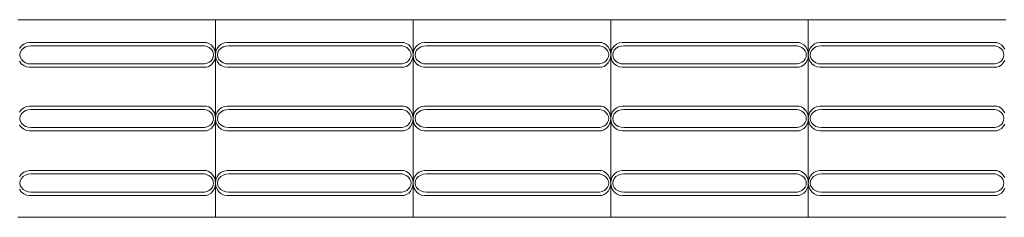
# Model space of a CAD drawing. Extents: x 5066 to 9756, y -2696 to -1109.
# Tile 69 of 208: x 9388.657 to 9391.148, y -2588.413 to -2587.913. Entities that reach past the tile are written whole.
import ezdxf

# ---------------------------------------------------------------- set-up
doc = ezdxf.new("R2010")
doc.units = 0
doc.header["$MEASUREMENT"] = 0
doc.layers.add('IFC-Elemento construtivo genérico-Contorno', color=253, linetype='CONTINUOUS', lineweight=5)

msp = doc.modelspace()

# ---------------------------------------------------------------- linework, layer by layer
at = {"layer": 'IFC-Elemento construtivo genérico-Contorno', "color": 8, "lineweight": 5}
for p, q in [((9388.6524, -2587.9131), (9389.1524, -2587.9131)), ((9389.1524, -2588.4131), (9389.1524, -2587.9131)), ((9389.1524, -2587.9131), (9389.6524, -2587.9131)), ((9389.6524, -2588.4131), (9389.6524, -2587.9131)), ((9389.6524, -2587.9131), (9390.1524, -2587.9131)), ((9390.1524, -2587.9131), (9390.6524, -2587.9131)), ((9390.1524, -2588.4131), (9390.1524, -2587.9131)), ((9390.6524, -2587.9131), (9391.1524, -2587.9131)), ((9390.6524, -2588.4131), (9390.6524, -2587.9131)), ((9388.6563, -2587.9864), (9388.661, -2587.9799)), ((9388.661, -2587.9799), (9388.667, -2587.9749)), ((9388.667, -2587.9749), (9388.674, -2587.9717)), ((9388.6717, -2587.9822), (9388.6786, -2587.9799)), ((9388.674, -2587.9717), (9388.6816, -2587.9706)), ((9388.6786, -2587.9799), (9388.686, -2587.9791)), ((9388.6816, -2587.9706), (9389.1292, -2587.9706)), ((9388.686, -2587.9791), (9389.1246, -2587.9791)), ((9389.1246, -2587.9791), (9389.1309, -2587.9809)), ((9389.1292, -2587.9706), (9389.1355, -2587.973)), ((9389.1309, -2587.9809), (9389.1364, -2587.9837)), ((9389.1355, -2587.973), (9389.1412, -2587.9769)), ((9389.1412, -2587.9769), (9389.1459, -2587.982)), ((9389.1563, -2587.9864), (9389.161, -2587.9799)), ((9389.161, -2587.9799), (9389.167, -2587.9749)), ((9389.167, -2587.9749), (9389.174, -2587.9717)), ((9389.1717, -2587.9822), (9389.1786, -2587.9799)), ((9389.174, -2587.9717), (9389.1816, -2587.9706)), ((9389.1786, -2587.9799), (9389.186, -2587.9791)), ((9389.1816, -2587.9706), (9389.6292, -2587.9706)), ((9389.186, -2587.9791), (9389.6246, -2587.9791)), ((9389.6246, -2587.9791), (9389.6309, -2587.9809)), ((9389.6292, -2587.9706), (9389.6355, -2587.973)), ((9389.6309, -2587.9809), (9389.6364, -2587.9837)), ((9389.6355, -2587.973), (9389.6412, -2587.9769)), ((9389.6412, -2587.9769), (9389.6459, -2587.982)), ((9389.6563, -2587.9864), (9389.661, -2587.9799)), ((9389.661, -2587.9799), (9389.667, -2587.9749)), ((9389.667, -2587.9749), (9389.674, -2587.9717)), ((9389.6717, -2587.9822), (9389.6786, -2587.9799)), ((9389.674, -2587.9717), (9389.6816, -2587.9706)), ((9389.6786, -2587.9799), (9389.686, -2587.9791)), ((9389.6816, -2587.9706), (9390.1292, -2587.9706)), ((9389.686, -2587.9791), (9390.1246, -2587.9791)), ((9390.1246, -2587.9791), (9390.1309, -2587.9809)), ((9390.1292, -2587.9706), (9390.1355, -2587.973)), ((9390.1309, -2587.9809), (9390.1364, -2587.9837)), ((9390.1355, -2587.973), (9390.1412, -2587.9769)), ((9390.1412, -2587.9769), (9390.1459, -2587.982)), ((9390.1563, -2587.9864), (9390.161, -2587.9799)), ((9390.161, -2587.9799), (9390.167, -2587.9749)), ((9390.167, -2587.9749), (9390.174, -2587.9717)), ((9390.1717, -2587.9822), (9390.1786, -2587.9799)), ((9390.174, -2587.9717), (9390.1816, -2587.9706)), ((9390.1786, -2587.9799), (9390.186, -2587.9791)), ((9390.1816, -2587.9706), (9390.6292, -2587.9706)), ((9390.186, -2587.9791), (9390.6246, -2587.9791)), ((9390.6246, -2587.9791), (9390.6309, -2587.9809)), ((9390.6292, -2587.9706), (9390.6355, -2587.973)), ((9390.6309, -2587.9809), (9390.6364, -2587.9837)), ((9390.6355, -2587.973), (9390.6412, -2587.9769)), ((9390.6412, -2587.9769), (9390.6459, -2587.982)), ((9390.6563, -2587.9864), (9390.661, -2587.9799)), ((9390.661, -2587.9799), (9390.667, -2587.9749)), ((9390.667, -2587.9749), (9390.674, -2587.9717)), ((9390.6717, -2587.9822), (9390.6786, -2587.9799)), ((9390.674, -2587.9717), (9390.6816, -2587.9706)), ((9390.6786, -2587.9799), (9390.686, -2587.9791)), ((9390.6816, -2587.9706), (9391.1292, -2587.9706)), ((9390.686, -2587.9791), (9391.1246, -2587.9791)), ((9391.1246, -2587.9791), (9391.1309, -2587.9809)), ((9391.1292, -2587.9706), (9391.1355, -2587.973)), ((9391.1309, -2587.9809), (9391.1364, -2587.9837)), ((9391.1355, -2587.973), (9391.1412, -2587.9769)), ((9391.1412, -2587.9769), (9391.1459, -2587.982)), ((9388.6574, -2588.0021), (9388.6584, -2587.9962)), ((9388.6574, -2588.0021), (9388.6584, -2588.0081)), ((9388.6584, -2587.9962), (9388.6612, -2587.9906)), ((9388.6612, -2587.9906), (9388.6658, -2587.9859)), ((9388.6658, -2587.9859), (9388.6717, -2587.9822)), ((9389.1364, -2587.9837), (9389.141, -2587.9874)), ((9389.141, -2587.9874), (9389.1445, -2587.9919)), ((9389.1445, -2587.9919), (9389.1467, -2587.9969)), ((9389.1459, -2587.982), (9389.1495, -2587.9881)), ((9389.1467, -2587.9969), (9389.1474, -2588.0021)), ((9389.1467, -2588.0074), (9389.1474, -2588.0021)), ((9389.1495, -2587.9881), (9389.1517, -2587.995)), ((9389.1517, -2587.995), (9389.1524, -2588.0021)), ((9389.1517, -2588.0093), (9389.1524, -2588.0021)), ((9389.1524, -2588.0021), (9389.1534, -2587.994)), ((9389.1524, -2588.0021), (9389.1534, -2588.0103)), ((9389.1534, -2587.994), (9389.1563, -2587.9864)), ((9389.1574, -2588.0021), (9389.1584, -2587.9962)), ((9389.1574, -2588.0021), (9389.1584, -2588.0081)), ((9389.1584, -2587.9962), (9389.1612, -2587.9906)), ((9389.1612, -2587.9906), (9389.1658, -2587.9859)), ((9389.1658, -2587.9859), (9389.1717, -2587.9822)), ((9389.6364, -2587.9837), (9389.641, -2587.9874)), ((9389.641, -2587.9874), (9389.6445, -2587.9919)), ((9389.6445, -2587.9919), (9389.6467, -2587.9969)), ((9389.6459, -2587.982), (9389.6495, -2587.9881)), ((9389.6467, -2587.9969), (9389.6474, -2588.0021)), ((9389.6467, -2588.0074), (9389.6474, -2588.0021)), ((9389.6495, -2587.9881), (9389.6517, -2587.995)), ((9389.6517, -2587.995), (9389.6524, -2588.0021)), ((9389.6517, -2588.0093), (9389.6524, -2588.0021)), ((9389.6524, -2588.0021), (9389.6534, -2587.994)), ((9389.6524, -2588.0021), (9389.6534, -2588.0103)), ((9389.6534, -2587.994), (9389.6563, -2587.9864)), ((9389.6574, -2588.0021), (9389.6584, -2587.9962)), ((9389.6574, -2588.0021), (9389.6584, -2588.0081)), ((9389.6584, -2587.9962), (9389.6612, -2587.9906)), ((9389.6612, -2587.9906), (9389.6658, -2587.9859)), ((9389.6658, -2587.9859), (9389.6717, -2587.9822)), ((9390.1364, -2587.9837), (9390.141, -2587.9874)), ((9390.141, -2587.9874), (9390.1445, -2587.9919)), ((9390.1445, -2587.9919), (9390.1467, -2587.9969)), ((9390.1459, -2587.982), (9390.1495, -2587.9881)), ((9390.1467, -2587.9969), (9390.1474, -2588.0021)), ((9390.1467, -2588.0074), (9390.1474, -2588.0021)), ((9390.1495, -2587.9881), (9390.1517, -2587.995)), ((9390.1517, -2587.995), (9390.1524, -2588.0021)), ((9390.1517, -2588.0093), (9390.1524, -2588.0021)), ((9390.1524, -2588.0021), (9390.1534, -2587.994)), ((9390.1524, -2588.0021), (9390.1534, -2588.0103)), ((9390.1534, -2587.994), (9390.1563, -2587.9864)), ((9390.1574, -2588.0021), (9390.1584, -2587.9962)), ((9390.1574, -2588.0021), (9390.1584, -2588.0081)), ((9390.1584, -2587.9962), (9390.1612, -2587.9906)), ((9390.1612, -2587.9906), (9390.1658, -2587.9859)), ((9390.1658, -2587.9859), (9390.1717, -2587.9822)), ((9390.6364, -2587.9837), (9390.641, -2587.9874)), ((9390.641, -2587.9874), (9390.6445, -2587.9919)), ((9390.6445, -2587.9919), (9390.6467, -2587.9969)), ((9390.6459, -2587.982), (9390.6495, -2587.9881)), ((9390.6467, -2587.9969), (9390.6474, -2588.0021)), ((9390.6467, -2588.0074), (9390.6474, -2588.0021)), ((9390.6495, -2587.9881), (9390.6517, -2587.995)), ((9390.6517, -2587.995), (9390.6524, -2588.0021)), ((9390.6517, -2588.0093), (9390.6524, -2588.0021)), ((9390.6524, -2588.0021), (9390.6534, -2587.994)), ((9390.6524, -2588.0021), (9390.6534, -2588.0103)), ((9390.6534, -2587.994), (9390.6563, -2587.9864)), ((9390.6574, -2588.0021), (9390.6584, -2587.9962)), ((9390.6574, -2588.0021), (9390.6584, -2588.0081)), ((9390.6584, -2587.9962), (9390.6612, -2587.9906)), ((9390.6612, -2587.9906), (9390.6658, -2587.9859)), ((9390.6658, -2587.9859), (9390.6717, -2587.9822)), ((9391.1364, -2587.9837), (9391.141, -2587.9874)), ((9391.141, -2587.9874), (9391.1445, -2587.9919)), ((9391.1445, -2587.9919), (9391.1467, -2587.9969)), ((9391.1459, -2587.982), (9391.1495, -2587.9881)), ((9391.1467, -2587.9969), (9391.1474, -2588.0021)), ((9391.1467, -2588.0074), (9391.1474, -2588.0021)), ((9388.6563, -2588.0179), (9388.661, -2588.0244)), ((9388.6584, -2588.0081), (9388.6612, -2588.0136)), ((9388.661, -2588.0244), (9388.667, -2588.0294)), ((9388.6612, -2588.0136), (9388.6658, -2588.0184)), ((9388.6658, -2588.0184), (9388.6717, -2588.0221)), ((9388.667, -2588.0294), (9388.674, -2588.0326)), ((9388.6717, -2588.0221), (9388.6786, -2588.0244)), ((9388.6786, -2588.0244), (9388.686, -2588.0252)), ((9388.686, -2588.0252), (9389.1246, -2588.0252)), ((9389.1246, -2588.0252), (9389.1309, -2588.0234)), ((9389.1309, -2588.0234), (9389.1364, -2588.0206)), ((9389.1355, -2588.0312), (9389.1412, -2588.0274)), ((9389.1364, -2588.0206), (9389.141, -2588.0169)), ((9389.141, -2588.0169), (9389.1445, -2588.0124)), ((9389.1412, -2588.0274), (9389.1459, -2588.0223)), ((9389.1445, -2588.0124), (9389.1467, -2588.0074)), ((9389.1459, -2588.0223), (9389.1495, -2588.0162)), ((9389.1495, -2588.0162), (9389.1517, -2588.0093)), ((9389.1534, -2588.0103), (9389.1563, -2588.0179)), ((9389.1563, -2588.0179), (9389.161, -2588.0244)), ((9389.1584, -2588.0081), (9389.1612, -2588.0136)), ((9389.161, -2588.0244), (9389.167, -2588.0294)), ((9389.1612, -2588.0136), (9389.1658, -2588.0184)), ((9389.1658, -2588.0184), (9389.1717, -2588.0221)), ((9389.167, -2588.0294), (9389.174, -2588.0326)), ((9389.1717, -2588.0221), (9389.1786, -2588.0244)), ((9389.1786, -2588.0244), (9389.186, -2588.0252)), ((9389.186, -2588.0252), (9389.6246, -2588.0252)), ((9389.6246, -2588.0252), (9389.6309, -2588.0234)), ((9389.6309, -2588.0234), (9389.6364, -2588.0206)), ((9389.6355, -2588.0312), (9389.6412, -2588.0274)), ((9389.6364, -2588.0206), (9389.641, -2588.0169)), ((9389.641, -2588.0169), (9389.6445, -2588.0124)), ((9389.6412, -2588.0274), (9389.6459, -2588.0223)), ((9389.6445, -2588.0124), (9389.6467, -2588.0074)), ((9389.6459, -2588.0223), (9389.6495, -2588.0162)), ((9389.6495, -2588.0162), (9389.6517, -2588.0093)), ((9389.6534, -2588.0103), (9389.6563, -2588.0179)), ((9389.6563, -2588.0179), (9389.661, -2588.0244)), ((9389.6584, -2588.0081), (9389.6612, -2588.0136)), ((9389.661, -2588.0244), (9389.667, -2588.0294)), ((9389.6612, -2588.0136), (9389.6658, -2588.0184)), ((9389.6658, -2588.0184), (9389.6717, -2588.0221)), ((9389.667, -2588.0294), (9389.674, -2588.0326)), ((9389.6717, -2588.0221), (9389.6786, -2588.0244)), ((9389.6786, -2588.0244), (9389.686, -2588.0252)), ((9389.686, -2588.0252), (9390.1246, -2588.0252)), ((9390.1246, -2588.0252), (9390.1309, -2588.0234)), ((9390.1309, -2588.0234), (9390.1364, -2588.0206)), ((9390.1355, -2588.0312), (9390.1412, -2588.0274)), ((9390.1364, -2588.0206), (9390.141, -2588.0169)), ((9390.141, -2588.0169), (9390.1445, -2588.0124)), ((9390.1412, -2588.0274), (9390.1459, -2588.0223)), ((9390.1445, -2588.0124), (9390.1467, -2588.0074)), ((9390.1459, -2588.0223), (9390.1495, -2588.0162)), ((9390.1495, -2588.0162), (9390.1517, -2588.0093)), ((9390.1534, -2588.0103), (9390.1563, -2588.0179)), ((9390.1563, -2588.0179), (9390.161, -2588.0244)), ((9390.1584, -2588.0081), (9390.1612, -2588.0136)), ((9390.161, -2588.0244), (9390.167, -2588.0294)), ((9390.1612, -2588.0136), (9390.1658, -2588.0184)), ((9390.1658, -2588.0184), (9390.1717, -2588.0221)), ((9390.167, -2588.0294), (9390.174, -2588.0326)), ((9390.1717, -2588.0221), (9390.1786, -2588.0244)), ((9390.1786, -2588.0244), (9390.186, -2588.0252)), ((9390.186, -2588.0252), (9390.6246, -2588.0252)), ((9390.6246, -2588.0252), (9390.6309, -2588.0234)), ((9390.6309, -2588.0234), (9390.6364, -2588.0206)), ((9390.6355, -2588.0312), (9390.6412, -2588.0274)), ((9390.6364, -2588.0206), (9390.641, -2588.0169)), ((9390.641, -2588.0169), (9390.6445, -2588.0124)), ((9390.6412, -2588.0274), (9390.6459, -2588.0223)), ((9390.6445, -2588.0124), (9390.6467, -2588.0074)), ((9390.6459, -2588.0223), (9390.6495, -2588.0162)), ((9390.6495, -2588.0162), (9390.6517, -2588.0093)), ((9390.6534, -2588.0103), (9390.6563, -2588.0179)), ((9390.6563, -2588.0179), (9390.661, -2588.0244)), ((9390.6584, -2588.0081), (9390.6612, -2588.0136)), ((9390.661, -2588.0244), (9390.667, -2588.0294)), ((9390.6612, -2588.0136), (9390.6658, -2588.0184)), ((9390.6658, -2588.0184), (9390.6717, -2588.0221)), ((9390.667, -2588.0294), (9390.674, -2588.0326)), ((9390.6717, -2588.0221), (9390.6786, -2588.0244)), ((9390.6786, -2588.0244), (9390.686, -2588.0252)), ((9390.686, -2588.0252), (9391.1246, -2588.0252)), ((9391.1246, -2588.0252), (9391.1309, -2588.0234)), ((9391.1309, -2588.0234), (9391.1364, -2588.0206)), ((9391.1355, -2588.0312), (9391.1412, -2588.0274)), ((9391.1364, -2588.0206), (9391.141, -2588.0169)), ((9391.141, -2588.0169), (9391.1445, -2588.0124)), ((9391.1412, -2588.0274), (9391.1459, -2588.0223)), ((9391.1445, -2588.0124), (9391.1467, -2588.0074)), ((9391.1459, -2588.0223), (9391.1495, -2588.0162)), ((9388.674, -2588.0326), (9388.6816, -2588.0336)), ((9388.6816, -2588.0336), (9389.1292, -2588.0336)), ((9389.1292, -2588.0336), (9389.1355, -2588.0312)), ((9389.174, -2588.0326), (9389.1816, -2588.0336)), ((9389.1816, -2588.0336), (9389.6292, -2588.0336)), ((9389.6292, -2588.0336), (9389.6355, -2588.0312)), ((9389.674, -2588.0326), (9389.6816, -2588.0336)), ((9389.6816, -2588.0336), (9390.1292, -2588.0336)), ((9390.1292, -2588.0336), (9390.1355, -2588.0312)), ((9390.174, -2588.0326), (9390.1816, -2588.0336)), ((9390.1816, -2588.0336), (9390.6292, -2588.0336)), ((9390.6292, -2588.0336), (9390.6355, -2588.0312)), ((9390.674, -2588.0326), (9390.6816, -2588.0336)), ((9390.6816, -2588.0336), (9391.1292, -2588.0336)), ((9391.1292, -2588.0336), (9391.1355, -2588.0312)), ((9388.6563, -2588.1474), (9388.661, -2588.1409)), ((9388.6584, -2588.1572), (9388.6612, -2588.1516)), ((9388.661, -2588.1409), (9388.667, -2588.1359)), ((9388.6612, -2588.1516), (9388.6658, -2588.1469)), ((9388.6658, -2588.1469), (9388.6717, -2588.1432)), ((9388.667, -2588.1359), (9388.674, -2588.1327)), ((9388.6717, -2588.1432), (9388.6786, -2588.1409)), ((9388.674, -2588.1327), (9388.6816, -2588.1316)), ((9388.6786, -2588.1409), (9388.686, -2588.1401)), ((9388.6816, -2588.1316), (9389.1292, -2588.1316)), ((9388.686, -2588.1401), (9389.1246, -2588.1401)), ((9389.1246, -2588.1401), (9389.1309, -2588.1419)), ((9389.1292, -2588.1316), (9389.1355, -2588.134)), ((9389.1309, -2588.1419), (9389.1364, -2588.1447)), ((9389.1355, -2588.134), (9389.1412, -2588.1379)), ((9389.1364, -2588.1447), (9389.141, -2588.1484)), ((9389.141, -2588.1484), (9389.1445, -2588.1529)), ((9389.1412, -2588.1379), (9389.1459, -2588.143)), ((9389.1445, -2588.1529), (9389.1467, -2588.1579)), ((9389.1459, -2588.143), (9389.1495, -2588.1491)), ((9389.1495, -2588.1491), (9389.1517, -2588.156)), ((9389.1524, -2588.1631), (9389.1534, -2588.155)), ((9389.1534, -2588.155), (9389.1563, -2588.1474)), ((9389.1563, -2588.1474), (9389.161, -2588.1409)), ((9389.1584, -2588.1572), (9389.1612, -2588.1516)), ((9389.161, -2588.1409), (9389.167, -2588.1359)), ((9389.1612, -2588.1516), (9389.1658, -2588.1469)), ((9389.1658, -2588.1469), (9389.1717, -2588.1432)), ((9389.167, -2588.1359), (9389.174, -2588.1327)), ((9389.1717, -2588.1432), (9389.1786, -2588.1409)), ((9389.174, -2588.1327), (9389.1816, -2588.1316)), ((9389.1786, -2588.1409), (9389.186, -2588.1401)), ((9389.1816, -2588.1316), (9389.6292, -2588.1316)), ((9389.186, -2588.1401), (9389.6246, -2588.1401)), ((9389.6246, -2588.1401), (9389.6309, -2588.1419)), ((9389.6292, -2588.1316), (9389.6355, -2588.134)), ((9389.6309, -2588.1419), (9389.6364, -2588.1447)), ((9389.6355, -2588.134), (9389.6412, -2588.1379)), ((9389.6364, -2588.1447), (9389.641, -2588.1484)), ((9389.641, -2588.1484), (9389.6445, -2588.1529)), ((9389.6412, -2588.1379), (9389.6459, -2588.143)), ((9389.6445, -2588.1529), (9389.6467, -2588.1579)), ((9389.6459, -2588.143), (9389.6495, -2588.1491)), ((9389.6495, -2588.1491), (9389.6517, -2588.156)), ((9389.6524, -2588.1631), (9389.6534, -2588.155)), ((9389.6534, -2588.155), (9389.6563, -2588.1474)), ((9389.6563, -2588.1474), (9389.661, -2588.1409)), ((9389.6584, -2588.1572), (9389.6612, -2588.1516)), ((9389.661, -2588.1409), (9389.667, -2588.1359)), ((9389.6612, -2588.1516), (9389.6658, -2588.1469)), ((9389.6658, -2588.1469), (9389.6717, -2588.1432)), ((9389.667, -2588.1359), (9389.674, -2588.1327)), ((9389.6717, -2588.1432), (9389.6786, -2588.1409)), ((9389.674, -2588.1327), (9389.6816, -2588.1316)), ((9389.6786, -2588.1409), (9389.686, -2588.1401)), ((9389.6816, -2588.1316), (9390.1292, -2588.1316)), ((9389.686, -2588.1401), (9390.1246, -2588.1401)), ((9390.1246, -2588.1401), (9390.1309, -2588.1419)), ((9390.1292, -2588.1316), (9390.1355, -2588.134)), ((9390.1309, -2588.1419), (9390.1364, -2588.1447)), ((9390.1355, -2588.134), (9390.1412, -2588.1379)), ((9390.1364, -2588.1447), (9390.141, -2588.1484)), ((9390.141, -2588.1484), (9390.1445, -2588.1529)), ((9390.1412, -2588.1379), (9390.1459, -2588.143)), ((9390.1445, -2588.1529), (9390.1467, -2588.1579)), ((9390.1459, -2588.143), (9390.1495, -2588.1491)), ((9390.1495, -2588.1491), (9390.1517, -2588.156)), ((9390.1524, -2588.1631), (9390.1534, -2588.155)), ((9390.1534, -2588.155), (9390.1563, -2588.1474)), ((9390.1563, -2588.1474), (9390.161, -2588.1409)), ((9390.1584, -2588.1572), (9390.1612, -2588.1516)), ((9390.161, -2588.1409), (9390.167, -2588.1359)), ((9390.1612, -2588.1516), (9390.1658, -2588.1469)), ((9390.1658, -2588.1469), (9390.1717, -2588.1432)), ((9390.167, -2588.1359), (9390.174, -2588.1327)), ((9390.1717, -2588.1432), (9390.1786, -2588.1409)), ((9390.174, -2588.1327), (9390.1816, -2588.1316)), ((9390.1786, -2588.1409), (9390.186, -2588.1401)), ((9390.1816, -2588.1316), (9390.6292, -2588.1316)), ((9390.186, -2588.1401), (9390.6246, -2588.1401)), ((9390.6246, -2588.1401), (9390.6309, -2588.1419)), ((9390.6292, -2588.1316), (9390.6355, -2588.134)), ((9390.6309, -2588.1419), (9390.6364, -2588.1447)), ((9390.6355, -2588.134), (9390.6412, -2588.1379)), ((9390.6364, -2588.1447), (9390.641, -2588.1484)), ((9390.641, -2588.1484), (9390.6445, -2588.1529)), ((9390.6412, -2588.1379), (9390.6459, -2588.143)), ((9390.6445, -2588.1529), (9390.6467, -2588.1579)), ((9390.6459, -2588.143), (9390.6495, -2588.1491)), ((9390.6495, -2588.1491), (9390.6517, -2588.156)), ((9390.6524, -2588.1631), (9390.6534, -2588.155)), ((9390.6534, -2588.155), (9390.6563, -2588.1474)), ((9390.6563, -2588.1474), (9390.661, -2588.1409)), ((9390.6584, -2588.1572), (9390.6612, -2588.1516)), ((9390.661, -2588.1409), (9390.667, -2588.1359)), ((9390.6612, -2588.1516), (9390.6658, -2588.1469)), ((9390.6658, -2588.1469), (9390.6717, -2588.1432)), ((9390.667, -2588.1359), (9390.674, -2588.1327)), ((9390.6717, -2588.1432), (9390.6786, -2588.1409)), ((9390.674, -2588.1327), (9390.6816, -2588.1316)), ((9390.6786, -2588.1409), (9390.686, -2588.1401)), ((9390.6816, -2588.1316), (9391.1292, -2588.1316)), ((9390.686, -2588.1401), (9391.1246, -2588.1401)), ((9391.1246, -2588.1401), (9391.1309, -2588.1419)), ((9391.1292, -2588.1316), (9391.1355, -2588.134)), ((9391.1309, -2588.1419), (9391.1364, -2588.1447)), ((9391.1355, -2588.134), (9391.1412, -2588.1379)), ((9391.1364, -2588.1447), (9391.141, -2588.1484)), ((9391.141, -2588.1484), (9391.1445, -2588.1529)), ((9391.1412, -2588.1379), (9391.1459, -2588.143)), ((9391.1445, -2588.1529), (9391.1467, -2588.1579)), ((9391.1459, -2588.143), (9391.1495, -2588.1491)), ((9388.6563, -2588.1789), (9388.661, -2588.1854)), ((9388.6574, -2588.1631), (9388.6584, -2588.1572)), ((9388.6574, -2588.1631), (9388.6584, -2588.1691)), ((9388.6584, -2588.1691), (9388.6612, -2588.1747)), ((9388.6612, -2588.1747), (9388.6658, -2588.1794)), ((9388.6658, -2588.1794), (9388.6717, -2588.1831)), ((9389.1364, -2588.1816), (9389.141, -2588.1779)), ((9389.141, -2588.1779), (9389.1445, -2588.1734)), ((9389.1445, -2588.1734), (9389.1467, -2588.1684)), ((9389.1459, -2588.1833), (9389.1495, -2588.1772)), ((9389.1467, -2588.1579), (9389.1474, -2588.1631)), ((9389.1467, -2588.1684), (9389.1474, -2588.1631)), ((9389.1495, -2588.1772), (9389.1517, -2588.1703)), ((9389.1517, -2588.156), (9389.1524, -2588.1631)), ((9389.1517, -2588.1703), (9389.1524, -2588.1631)), ((9389.1524, -2588.1631), (9389.1534, -2588.1713)), ((9389.1534, -2588.1713), (9389.1563, -2588.1789)), ((9389.1563, -2588.1789), (9389.161, -2588.1854)), ((9389.1574, -2588.1631), (9389.1584, -2588.1572)), ((9389.1574, -2588.1631), (9389.1584, -2588.1691)), ((9389.1584, -2588.1691), (9389.1612, -2588.1747)), ((9389.1612, -2588.1747), (9389.1658, -2588.1794)), ((9389.1658, -2588.1794), (9389.1717, -2588.1831)), ((9389.6364, -2588.1816), (9389.641, -2588.1779)), ((9389.641, -2588.1779), (9389.6445, -2588.1734)), ((9389.6445, -2588.1734), (9389.6467, -2588.1684)), ((9389.6459, -2588.1833), (9389.6495, -2588.1772)), ((9389.6467, -2588.1579), (9389.6474, -2588.1631)), ((9389.6467, -2588.1684), (9389.6474, -2588.1631)), ((9389.6495, -2588.1772), (9389.6517, -2588.1703)), ((9389.6517, -2588.156), (9389.6524, -2588.1631)), ((9389.6517, -2588.1703), (9389.6524, -2588.1631)), ((9389.6524, -2588.1631), (9389.6534, -2588.1713)), ((9389.6534, -2588.1713), (9389.6563, -2588.1789)), ((9389.6563, -2588.1789), (9389.661, -2588.1854)), ((9389.6574, -2588.1631), (9389.6584, -2588.1572)), ((9389.6574, -2588.1631), (9389.6584, -2588.1691)), ((9389.6584, -2588.1691), (9389.6612, -2588.1747)), ((9389.6612, -2588.1747), (9389.6658, -2588.1794)), ((9389.6658, -2588.1794), (9389.6717, -2588.1831)), ((9390.1364, -2588.1816), (9390.141, -2588.1779)), ((9390.141, -2588.1779), (9390.1445, -2588.1734)), ((9390.1445, -2588.1734), (9390.1467, -2588.1684)), ((9390.1459, -2588.1833), (9390.1495, -2588.1772)), ((9390.1467, -2588.1579), (9390.1474, -2588.1631)), ((9390.1467, -2588.1684), (9390.1474, -2588.1631)), ((9390.1495, -2588.1772), (9390.1517, -2588.1703)), ((9390.1517, -2588.156), (9390.1524, -2588.1631)), ((9390.1517, -2588.1703), (9390.1524, -2588.1631)), ((9390.1524, -2588.1631), (9390.1534, -2588.1713)), ((9390.1534, -2588.1713), (9390.1563, -2588.1789)), ((9390.1563, -2588.1789), (9390.161, -2588.1854)), ((9390.1574, -2588.1631), (9390.1584, -2588.1572)), ((9390.1574, -2588.1631), (9390.1584, -2588.1691)), ((9390.1584, -2588.1691), (9390.1612, -2588.1747)), ((9390.1612, -2588.1747), (9390.1658, -2588.1794)), ((9390.1658, -2588.1794), (9390.1717, -2588.1831)), ((9390.6364, -2588.1816), (9390.641, -2588.1779)), ((9390.641, -2588.1779), (9390.6445, -2588.1734)), ((9390.6445, -2588.1734), (9390.6467, -2588.1684)), ((9390.6459, -2588.1833), (9390.6495, -2588.1772)), ((9390.6467, -2588.1579), (9390.6474, -2588.1631)), ((9390.6467, -2588.1684), (9390.6474, -2588.1631)), ((9390.6495, -2588.1772), (9390.6517, -2588.1703)), ((9390.6517, -2588.156), (9390.6524, -2588.1631)), ((9390.6517, -2588.1703), (9390.6524, -2588.1631)), ((9390.6524, -2588.1631), (9390.6534, -2588.1713)), ((9390.6534, -2588.1713), (9390.6563, -2588.1789)), ((9390.6563, -2588.1789), (9390.661, -2588.1854)), ((9390.6574, -2588.1631), (9390.6584, -2588.1572)), ((9390.6574, -2588.1631), (9390.6584, -2588.1691)), ((9390.6584, -2588.1691), (9390.6612, -2588.1747)), ((9390.6612, -2588.1747), (9390.6658, -2588.1794)), ((9390.6658, -2588.1794), (9390.6717, -2588.1831)), ((9391.1364, -2588.1816), (9391.141, -2588.1779)), ((9391.141, -2588.1779), (9391.1445, -2588.1734)), ((9391.1445, -2588.1734), (9391.1467, -2588.1684)), ((9391.1459, -2588.1833), (9391.1495, -2588.1772)), ((9391.1467, -2588.1579), (9391.1474, -2588.1631)), ((9391.1467, -2588.1684), (9391.1474, -2588.1631)), ((9388.661, -2588.1854), (9388.667, -2588.1904)), ((9388.667, -2588.1904), (9388.674, -2588.1936)), ((9388.6717, -2588.1831), (9388.6786, -2588.1854)), ((9388.674, -2588.1936), (9388.6816, -2588.1946)), ((9388.6786, -2588.1854), (9388.686, -2588.1862)), ((9388.6816, -2588.1946), (9389.1292, -2588.1946)), ((9388.686, -2588.1862), (9389.1246, -2588.1862)), ((9389.1246, -2588.1862), (9389.1309, -2588.1844)), ((9389.1292, -2588.1946), (9389.1355, -2588.1922)), ((9389.1309, -2588.1844), (9389.1364, -2588.1816)), ((9389.1355, -2588.1922), (9389.1412, -2588.1884)), ((9389.1412, -2588.1884), (9389.1459, -2588.1833)), ((9389.161, -2588.1854), (9389.167, -2588.1904)), ((9389.167, -2588.1904), (9389.174, -2588.1936)), ((9389.1717, -2588.1831), (9389.1786, -2588.1854)), ((9389.174, -2588.1936), (9389.1816, -2588.1946)), ((9389.1786, -2588.1854), (9389.186, -2588.1862)), ((9389.1816, -2588.1946), (9389.6292, -2588.1946)), ((9389.186, -2588.1862), (9389.6246, -2588.1862)), ((9389.6246, -2588.1862), (9389.6309, -2588.1844)), ((9389.6292, -2588.1946), (9389.6355, -2588.1922)), ((9389.6309, -2588.1844), (9389.6364, -2588.1816)), ((9389.6355, -2588.1922), (9389.6412, -2588.1884)), ((9389.6412, -2588.1884), (9389.6459, -2588.1833)), ((9389.661, -2588.1854), (9389.667, -2588.1904)), ((9389.667, -2588.1904), (9389.674, -2588.1936)), ((9389.6717, -2588.1831), (9389.6786, -2588.1854)), ((9389.674, -2588.1936), (9389.6816, -2588.1946)), ((9389.6786, -2588.1854), (9389.686, -2588.1862)), ((9389.6816, -2588.1946), (9390.1292, -2588.1946)), ((9389.686, -2588.1862), (9390.1246, -2588.1862)), ((9390.1246, -2588.1862), (9390.1309, -2588.1844)), ((9390.1292, -2588.1946), (9390.1355, -2588.1922)), ((9390.1309, -2588.1844), (9390.1364, -2588.1816)), ((9390.1355, -2588.1922), (9390.1412, -2588.1884)), ((9390.1412, -2588.1884), (9390.1459, -2588.1833)), ((9390.161, -2588.1854), (9390.167, -2588.1904)), ((9390.167, -2588.1904), (9390.174, -2588.1936)), ((9390.1717, -2588.1831), (9390.1786, -2588.1854)), ((9390.174, -2588.1936), (9390.1816, -2588.1946)), ((9390.1786, -2588.1854), (9390.186, -2588.1862)), ((9390.1816, -2588.1946), (9390.6292, -2588.1946)), ((9390.186, -2588.1862), (9390.6246, -2588.1862)), ((9390.6246, -2588.1862), (9390.6309, -2588.1844)), ((9390.6292, -2588.1946), (9390.6355, -2588.1922)), ((9390.6309, -2588.1844), (9390.6364, -2588.1816)), ((9390.6355, -2588.1922), (9390.6412, -2588.1884)), ((9390.6412, -2588.1884), (9390.6459, -2588.1833)), ((9390.661, -2588.1854), (9390.667, -2588.1904)), ((9390.667, -2588.1904), (9390.674, -2588.1936)), ((9390.6717, -2588.1831), (9390.6786, -2588.1854)), ((9390.674, -2588.1936), (9390.6816, -2588.1946)), ((9390.6786, -2588.1854), (9390.686, -2588.1862)), ((9390.6816, -2588.1946), (9391.1292, -2588.1946)), ((9390.686, -2588.1862), (9391.1246, -2588.1862)), ((9391.1246, -2588.1862), (9391.1309, -2588.1844)), ((9391.1292, -2588.1946), (9391.1355, -2588.1922)), ((9391.1309, -2588.1844), (9391.1364, -2588.1816)), ((9391.1355, -2588.1922), (9391.1412, -2588.1884)), ((9391.1412, -2588.1884), (9391.1459, -2588.1833)), ((9388.6563, -2588.3108), (9388.661, -2588.3043)), ((9388.661, -2588.3043), (9388.667, -2588.2993)), ((9388.667, -2588.2993), (9388.674, -2588.2961)), ((9388.6717, -2588.3066), (9388.6786, -2588.3043)), ((9388.674, -2588.2961), (9388.6816, -2588.295)), ((9388.6786, -2588.3043), (9388.686, -2588.3035)), ((9388.6816, -2588.295), (9389.1292, -2588.295)), ((9388.686, -2588.3035), (9389.1246, -2588.3035)), ((9389.1246, -2588.3035), (9389.1309, -2588.3053)), ((9389.1292, -2588.295), (9389.1355, -2588.2974)), ((9389.1355, -2588.2974), (9389.1412, -2588.3013)), ((9389.1412, -2588.3013), (9389.1459, -2588.3064)), ((9389.1563, -2588.3108), (9389.161, -2588.3043)), ((9389.161, -2588.3043), (9389.167, -2588.2993)), ((9389.167, -2588.2993), (9389.174, -2588.2961)), ((9389.1717, -2588.3066), (9389.1786, -2588.3043)), ((9389.174, -2588.2961), (9389.1816, -2588.295)), ((9389.1786, -2588.3043), (9389.186, -2588.3035)), ((9389.1816, -2588.295), (9389.6292, -2588.295)), ((9389.186, -2588.3035), (9389.6246, -2588.3035)), ((9389.6246, -2588.3035), (9389.6309, -2588.3053)), ((9389.6292, -2588.295), (9389.6355, -2588.2974)), ((9389.6355, -2588.2974), (9389.6412, -2588.3013)), ((9389.6412, -2588.3013), (9389.6459, -2588.3064)), ((9389.6563, -2588.3108), (9389.661, -2588.3043)), ((9389.661, -2588.3043), (9389.667, -2588.2993)), ((9389.667, -2588.2993), (9389.674, -2588.2961)), ((9389.6717, -2588.3066), (9389.6786, -2588.3043)), ((9389.674, -2588.2961), (9389.6816, -2588.295)), ((9389.6786, -2588.3043), (9389.686, -2588.3035)), ((9389.6816, -2588.295), (9390.1292, -2588.295)), ((9389.686, -2588.3035), (9390.1246, -2588.3035)), ((9390.1246, -2588.3035), (9390.1309, -2588.3053)), ((9390.1292, -2588.295), (9390.1355, -2588.2974)), ((9390.1355, -2588.2974), (9390.1412, -2588.3013)), ((9390.1412, -2588.3013), (9390.1459, -2588.3064)), ((9390.1563, -2588.3108), (9390.161, -2588.3043)), ((9390.161, -2588.3043), (9390.167, -2588.2993)), ((9390.167, -2588.2993), (9390.174, -2588.2961)), ((9390.1717, -2588.3066), (9390.1786, -2588.3043)), ((9390.174, -2588.2961), (9390.1816, -2588.295)), ((9390.1786, -2588.3043), (9390.186, -2588.3035)), ((9390.1816, -2588.295), (9390.6292, -2588.295)), ((9390.186, -2588.3035), (9390.6246, -2588.3035)), ((9390.6246, -2588.3035), (9390.6309, -2588.3053)), ((9390.6292, -2588.295), (9390.6355, -2588.2974)), ((9390.6355, -2588.2974), (9390.6412, -2588.3013)), ((9390.6412, -2588.3013), (9390.6459, -2588.3064)), ((9390.6563, -2588.3108), (9390.661, -2588.3043)), ((9390.661, -2588.3043), (9390.667, -2588.2993)), ((9390.667, -2588.2993), (9390.674, -2588.2961)), ((9390.6717, -2588.3066), (9390.6786, -2588.3043)), ((9390.674, -2588.2961), (9390.6816, -2588.295)), ((9390.6786, -2588.3043), (9390.686, -2588.3035)), ((9390.6816, -2588.295), (9391.1292, -2588.295)), ((9390.686, -2588.3035), (9391.1246, -2588.3035)), ((9391.1246, -2588.3035), (9391.1309, -2588.3053)), ((9391.1292, -2588.295), (9391.1355, -2588.2974)), ((9391.1355, -2588.2974), (9391.1412, -2588.3013)), ((9391.1412, -2588.3013), (9391.1459, -2588.3064)), ((9388.6574, -2588.3265), (9388.6584, -2588.3206)), ((9388.6574, -2588.3265), (9388.6584, -2588.3325)), ((9388.6584, -2588.3206), (9388.6612, -2588.315)), ((9388.6612, -2588.315), (9388.6658, -2588.3103)), ((9388.6658, -2588.3103), (9388.6717, -2588.3066)), ((9389.1309, -2588.3053), (9389.1364, -2588.3081)), ((9389.1364, -2588.3081), (9389.141, -2588.3118)), ((9389.141, -2588.3118), (9389.1445, -2588.3163)), ((9389.1445, -2588.3163), (9389.1467, -2588.3213)), ((9389.1459, -2588.3064), (9389.1495, -2588.3125)), ((9389.1467, -2588.3213), (9389.1474, -2588.3265)), ((9389.1467, -2588.3318), (9389.1474, -2588.3265)), ((9389.1495, -2588.3125), (9389.1517, -2588.3194)), ((9389.1517, -2588.3194), (9389.1524, -2588.3265)), ((9389.1517, -2588.3337), (9389.1524, -2588.3265)), ((9389.1524, -2588.3265), (9389.1534, -2588.3184)), ((9389.1524, -2588.3265), (9389.1534, -2588.3347)), ((9389.1534, -2588.3184), (9389.1563, -2588.3108)), ((9389.1574, -2588.3265), (9389.1584, -2588.3206)), ((9389.1574, -2588.3265), (9389.1584, -2588.3325)), ((9389.1584, -2588.3206), (9389.1612, -2588.315)), ((9389.1612, -2588.315), (9389.1658, -2588.3103)), ((9389.1658, -2588.3103), (9389.1717, -2588.3066)), ((9389.6309, -2588.3053), (9389.6364, -2588.3081)), ((9389.6364, -2588.3081), (9389.641, -2588.3118)), ((9389.641, -2588.3118), (9389.6445, -2588.3163)), ((9389.6445, -2588.3163), (9389.6467, -2588.3213)), ((9389.6459, -2588.3064), (9389.6495, -2588.3125)), ((9389.6467, -2588.3213), (9389.6474, -2588.3265)), ((9389.6467, -2588.3318), (9389.6474, -2588.3265)), ((9389.6495, -2588.3125), (9389.6517, -2588.3194)), ((9389.6517, -2588.3194), (9389.6524, -2588.3265)), ((9389.6517, -2588.3337), (9389.6524, -2588.3265)), ((9389.6524, -2588.3265), (9389.6534, -2588.3184)), ((9389.6524, -2588.3265), (9389.6534, -2588.3347)), ((9389.6534, -2588.3184), (9389.6563, -2588.3108)), ((9389.6574, -2588.3265), (9389.6584, -2588.3206)), ((9389.6574, -2588.3265), (9389.6584, -2588.3325)), ((9389.6584, -2588.3206), (9389.6612, -2588.315)), ((9389.6612, -2588.315), (9389.6658, -2588.3103)), ((9389.6658, -2588.3103), (9389.6717, -2588.3066)), ((9390.1309, -2588.3053), (9390.1364, -2588.3081)), ((9390.1364, -2588.3081), (9390.141, -2588.3118)), ((9390.141, -2588.3118), (9390.1445, -2588.3163)), ((9390.1445, -2588.3163), (9390.1467, -2588.3213)), ((9390.1459, -2588.3064), (9390.1495, -2588.3125)), ((9390.1467, -2588.3213), (9390.1474, -2588.3265)), ((9390.1467, -2588.3318), (9390.1474, -2588.3265)), ((9390.1495, -2588.3125), (9390.1517, -2588.3194)), ((9390.1517, -2588.3194), (9390.1524, -2588.3265)), ((9390.1517, -2588.3337), (9390.1524, -2588.3265)), ((9390.1524, -2588.3265), (9390.1534, -2588.3184)), ((9390.1524, -2588.3265), (9390.1534, -2588.3347)), ((9390.1534, -2588.3184), (9390.1563, -2588.3108)), ((9390.1574, -2588.3265), (9390.1584, -2588.3206)), ((9390.1574, -2588.3265), (9390.1584, -2588.3325)), ((9390.1584, -2588.3206), (9390.1612, -2588.315)), ((9390.1612, -2588.315), (9390.1658, -2588.3103)), ((9390.1658, -2588.3103), (9390.1717, -2588.3066)), ((9390.6309, -2588.3053), (9390.6364, -2588.3081)), ((9390.6364, -2588.3081), (9390.641, -2588.3118)), ((9390.641, -2588.3118), (9390.6445, -2588.3163)), ((9390.6445, -2588.3163), (9390.6467, -2588.3213)), ((9390.6459, -2588.3064), (9390.6495, -2588.3125)), ((9390.6467, -2588.3213), (9390.6474, -2588.3265)), ((9390.6467, -2588.3318), (9390.6474, -2588.3265)), ((9390.6495, -2588.3125), (9390.6517, -2588.3194)), ((9390.6517, -2588.3194), (9390.6524, -2588.3265)), ((9390.6517, -2588.3337), (9390.6524, -2588.3265)), ((9390.6524, -2588.3265), (9390.6534, -2588.3184)), ((9390.6524, -2588.3265), (9390.6534, -2588.3347)), ((9390.6534, -2588.3184), (9390.6563, -2588.3108)), ((9390.6574, -2588.3265), (9390.6584, -2588.3206)), ((9390.6574, -2588.3265), (9390.6584, -2588.3325)), ((9390.6584, -2588.3206), (9390.6612, -2588.315)), ((9390.6612, -2588.315), (9390.6658, -2588.3103)), ((9390.6658, -2588.3103), (9390.6717, -2588.3066)), ((9391.1309, -2588.3053), (9391.1364, -2588.3081)), ((9391.1364, -2588.3081), (9391.141, -2588.3118)), ((9391.141, -2588.3118), (9391.1445, -2588.3163)), ((9391.1445, -2588.3163), (9391.1467, -2588.3213)), ((9391.1459, -2588.3064), (9391.1495, -2588.3125)), ((9391.1467, -2588.3213), (9391.1474, -2588.3265)), ((9391.1467, -2588.3318), (9391.1474, -2588.3265)), ((9388.6563, -2588.3423), (9388.661, -2588.3488)), ((9388.6584, -2588.3325), (9388.6612, -2588.338)), ((9388.661, -2588.3488), (9388.667, -2588.3538)), ((9388.6612, -2588.338), (9388.6658, -2588.3428)), ((9388.6658, -2588.3428), (9388.6717, -2588.3465)), ((9388.667, -2588.3538), (9388.674, -2588.357)), ((9388.6717, -2588.3465), (9388.6786, -2588.3488)), ((9388.6786, -2588.3488), (9388.686, -2588.3496)), ((9388.686, -2588.3496), (9389.1246, -2588.3496)), ((9389.1246, -2588.3496), (9389.1309, -2588.3478)), ((9389.1309, -2588.3478), (9389.1364, -2588.345)), ((9389.1355, -2588.3556), (9389.1412, -2588.3518)), ((9389.1364, -2588.345), (9389.141, -2588.3413)), ((9389.141, -2588.3413), (9389.1445, -2588.3368)), ((9389.1412, -2588.3518), (9389.1459, -2588.3467)), ((9389.1445, -2588.3368), (9389.1467, -2588.3318)), ((9389.1459, -2588.3467), (9389.1495, -2588.3406)), ((9389.1495, -2588.3406), (9389.1517, -2588.3337)), ((9389.1534, -2588.3347), (9389.1563, -2588.3423)), ((9389.1563, -2588.3423), (9389.161, -2588.3488)), ((9389.1584, -2588.3325), (9389.1612, -2588.338)), ((9389.161, -2588.3488), (9389.167, -2588.3538)), ((9389.1612, -2588.338), (9389.1658, -2588.3428)), ((9389.1658, -2588.3428), (9389.1717, -2588.3465)), ((9389.167, -2588.3538), (9389.174, -2588.357)), ((9389.1717, -2588.3465), (9389.1786, -2588.3488)), ((9389.1786, -2588.3488), (9389.186, -2588.3496)), ((9389.186, -2588.3496), (9389.6246, -2588.3496)), ((9389.6246, -2588.3496), (9389.6309, -2588.3478)), ((9389.6309, -2588.3478), (9389.6364, -2588.345)), ((9389.6355, -2588.3556), (9389.6412, -2588.3518)), ((9389.6364, -2588.345), (9389.641, -2588.3413)), ((9389.641, -2588.3413), (9389.6445, -2588.3368)), ((9389.6412, -2588.3518), (9389.6459, -2588.3467)), ((9389.6445, -2588.3368), (9389.6467, -2588.3318)), ((9389.6459, -2588.3467), (9389.6495, -2588.3406)), ((9389.6495, -2588.3406), (9389.6517, -2588.3337)), ((9389.6534, -2588.3347), (9389.6563, -2588.3423)), ((9389.6563, -2588.3423), (9389.661, -2588.3488)), ((9389.6584, -2588.3325), (9389.6612, -2588.338)), ((9389.661, -2588.3488), (9389.667, -2588.3538)), ((9389.6612, -2588.338), (9389.6658, -2588.3428)), ((9389.6658, -2588.3428), (9389.6717, -2588.3465)), ((9389.667, -2588.3538), (9389.674, -2588.357)), ((9389.6717, -2588.3465), (9389.6786, -2588.3488)), ((9389.6786, -2588.3488), (9389.686, -2588.3496)), ((9389.686, -2588.3496), (9390.1246, -2588.3496)), ((9390.1246, -2588.3496), (9390.1309, -2588.3478)), ((9390.1309, -2588.3478), (9390.1364, -2588.345)), ((9390.1355, -2588.3556), (9390.1412, -2588.3518)), ((9390.1364, -2588.345), (9390.141, -2588.3413)), ((9390.141, -2588.3413), (9390.1445, -2588.3368)), ((9390.1412, -2588.3518), (9390.1459, -2588.3467)), ((9390.1445, -2588.3368), (9390.1467, -2588.3318)), ((9390.1459, -2588.3467), (9390.1495, -2588.3406)), ((9390.1495, -2588.3406), (9390.1517, -2588.3337)), ((9390.1534, -2588.3347), (9390.1563, -2588.3423)), ((9390.1563, -2588.3423), (9390.161, -2588.3488)), ((9390.1584, -2588.3325), (9390.1612, -2588.338)), ((9390.161, -2588.3488), (9390.167, -2588.3538)), ((9390.1612, -2588.338), (9390.1658, -2588.3428)), ((9390.1658, -2588.3428), (9390.1717, -2588.3465)), ((9390.167, -2588.3538), (9390.174, -2588.357)), ((9390.1717, -2588.3465), (9390.1786, -2588.3488)), ((9390.1786, -2588.3488), (9390.186, -2588.3496)), ((9390.186, -2588.3496), (9390.6246, -2588.3496)), ((9390.6246, -2588.3496), (9390.6309, -2588.3478)), ((9390.6309, -2588.3478), (9390.6364, -2588.345)), ((9390.6355, -2588.3556), (9390.6412, -2588.3518)), ((9390.6364, -2588.345), (9390.641, -2588.3413)), ((9390.641, -2588.3413), (9390.6445, -2588.3368)), ((9390.6412, -2588.3518), (9390.6459, -2588.3467)), ((9390.6445, -2588.3368), (9390.6467, -2588.3318)), ((9390.6459, -2588.3467), (9390.6495, -2588.3406)), ((9390.6495, -2588.3406), (9390.6517, -2588.3337)), ((9390.6534, -2588.3347), (9390.6563, -2588.3423)), ((9390.6563, -2588.3423), (9390.661, -2588.3488)), ((9390.6584, -2588.3325), (9390.6612, -2588.338)), ((9390.661, -2588.3488), (9390.667, -2588.3538)), ((9390.6612, -2588.338), (9390.6658, -2588.3428)), ((9390.6658, -2588.3428), (9390.6717, -2588.3465)), ((9390.667, -2588.3538), (9390.674, -2588.357)), ((9390.6717, -2588.3465), (9390.6786, -2588.3488)), ((9390.6786, -2588.3488), (9390.686, -2588.3496)), ((9390.686, -2588.3496), (9391.1246, -2588.3496)), ((9391.1246, -2588.3496), (9391.1309, -2588.3478)), ((9391.1309, -2588.3478), (9391.1364, -2588.345)), ((9391.1355, -2588.3556), (9391.1412, -2588.3518)), ((9391.1364, -2588.345), (9391.141, -2588.3413)), ((9391.141, -2588.3413), (9391.1445, -2588.3368)), ((9391.1412, -2588.3518), (9391.1459, -2588.3467)), ((9391.1445, -2588.3368), (9391.1467, -2588.3318)), ((9391.1459, -2588.3467), (9391.1495, -2588.3406)), ((9388.674, -2588.357), (9388.6816, -2588.358)), ((9388.6816, -2588.358), (9389.1292, -2588.358)), ((9389.1292, -2588.358), (9389.1355, -2588.3556)), ((9389.174, -2588.357), (9389.1816, -2588.358)), ((9389.1816, -2588.358), (9389.6292, -2588.358)), ((9389.6292, -2588.358), (9389.6355, -2588.3556)), ((9389.674, -2588.357), (9389.6816, -2588.358)), ((9389.6816, -2588.358), (9390.1292, -2588.358)), ((9390.1292, -2588.358), (9390.1355, -2588.3556)), ((9390.174, -2588.357), (9390.1816, -2588.358)), ((9390.1816, -2588.358), (9390.6292, -2588.358)), ((9390.6292, -2588.358), (9390.6355, -2588.3556)), ((9390.674, -2588.357), (9390.6816, -2588.358)), ((9390.6816, -2588.358), (9391.1292, -2588.358)), ((9391.1292, -2588.358), (9391.1355, -2588.3556)), ((9388.6524, -2588.4131), (9389.1524, -2588.4131)), ((9389.1524, -2588.4131), (9389.6524, -2588.4131)), ((9389.6524, -2588.4131), (9390.1524, -2588.4131)), ((9390.1524, -2588.4131), (9390.6524, -2588.4131)), ((9390.6524, -2588.4131), (9391.1524, -2588.4131))]:
    msp.add_line(p, q, dxfattribs=at)

doc.saveas('drawing.dxf')
